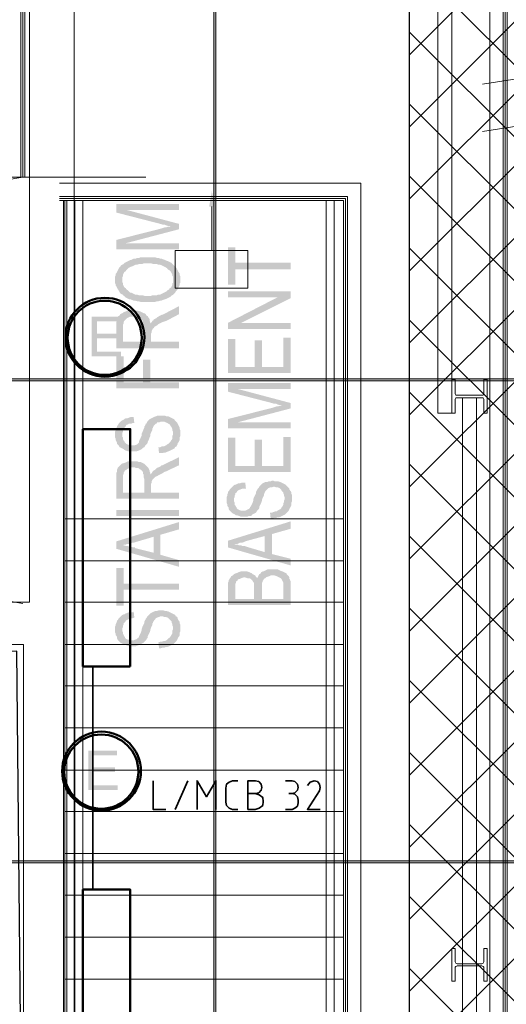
# Model space of a CAD drawing. Header units: millimetres. Extents: x 1.7 to 32.8, y 0.3 to 23.1.
# Tile 99 of 106: x 24.1 to 25.4, y 13.8 to 16.2. Entities that reach past the tile are written whole.
import ezdxf

# ---------------------------------------------------------------- set-up
doc = ezdxf.new("R2010")
doc.units = ezdxf.units.MM
doc.layers.add('PDF_Geometry', color=9, linetype='Continuous', true_color=0x808080)
doc.layers.add('PDF_Solid Fills', color=9, linetype='Continuous', true_color=0x808080)

msp = doc.modelspace()

# ---------------------------------------------------------------- hatches: boundary and pattern name
h = msp.add_hatch()
h.set_pattern_fill('ANSI37', color=256, scale=0.04)
h.paths.add_polyline_path([(27.5541, 12.8193), (25.1165, 12.8193), (25.1165, 17.7229), (27.5541, 17.7229)])
at = {"layer": 'PDF_Solid Fills', "transparency": 33554559}
for color, points in [(256, [(24.3853, 15.7645), (24.3853, 15.7428), (24.4953, 15.7145), (24.4953, 15.7145), (24.5003, 15.7128), (24.5053, 15.7128), (24.5086, 15.7112), (24.5136, 15.7095), (24.5203, 15.7095), (24.5419, 15.7012), (24.5419, 15.7145), (24.4103, 15.7495)]), (256, [(24.3853, 15.6745), (24.4086, 15.6662), (24.5419, 15.7012), (24.5203, 15.7095), (24.5186, 15.7078), (24.5153, 15.7078), (24.5103, 15.7062), (24.507, 15.7062), (24.5019, 15.7045), (24.497, 15.7028)]), (256, [(24.3853, 15.6745), (24.3853, 15.6512), (24.5419, 15.6512), (24.5419, 15.6662), (24.4086, 15.6662)]), (256, [(24.6636, 15.6562), (24.6636, 15.5628), (24.6819, 15.5628), (24.6819, 15.6012), (24.8203, 15.6012), (24.8203, 15.6178), (24.6819, 15.6178), (24.6819, 15.6562)]), (256, [(24.3819, 15.5762), (24.3819, 15.5678), (24.3836, 15.5645), (24.3836, 15.5612), (24.3853, 15.5595), (24.3869, 15.5562), (24.3886, 15.5528), (24.3903, 15.5495), (24.3919, 15.5478), (24.3936, 15.5445), (24.3953, 15.5412), (24.3986, 15.5395), (24.4003, 15.5762), (24.4003, 15.5812), (24.402, 15.5845), (24.402, 15.5878), (24.4036, 15.5912), (24.4053, 15.5945), (24.4086, 15.5962), (24.4103, 15.5995), (24.412, 15.6012), (24.4153, 15.6045), (24.4186, 15.6062), (24.422, 15.6078), (24.4269, 15.6095), (24.4303, 15.6112), (24.4336, 15.6128), (24.4369, 15.6128), (24.442, 15.6145), (24.4503, 15.6145), (24.4536, 15.6162), (24.4719, 15.6162), (24.4769, 15.6145), (24.4853, 15.6145), (24.4903, 15.6128), (24.4936, 15.6128), (24.4986, 15.6112), (24.5019, 15.6095), (24.5053, 15.6078), (24.5086, 15.6062), (24.5103, 15.6045), (24.5119, 15.6045), (24.5136, 15.6012), (24.517, 15.5995), (24.5203, 15.5962), (24.5219, 15.5945), (24.5236, 15.5912), (24.5253, 15.5878), (24.5253, 15.5845), (24.527, 15.5828), (24.527, 15.5762), (24.527, 15.6128), (24.5253, 15.6145), (24.5219, 15.6178), (24.5186, 15.6195), (24.5153, 15.6212), (24.5103, 15.6228), (24.507, 15.6245), (24.507, 15.6245), (24.5019, 15.6262), (24.4986, 15.6278), (24.4953, 15.6278), (24.4903, 15.6295), (24.4869, 15.6295), (24.4819, 15.6312), (24.4453, 15.6312), (24.442, 15.6295), (24.4369, 15.6295), (24.4336, 15.6278), (24.4286, 15.6278), (24.4253, 15.6262), (24.422, 15.6245), (24.4203, 15.6245), (24.4169, 15.6228), (24.4136, 15.6212), (24.4103, 15.6195), (24.4069, 15.6178), (24.4036, 15.6145), (24.4003, 15.6128), (24.3969, 15.6112), (24.3953, 15.6078), (24.3919, 15.6045), (24.3919, 15.6045), (24.3903, 15.6012), (24.3886, 15.5978), (24.3869, 15.5945), (24.3853, 15.5912), (24.3836, 15.5895), (24.3836, 15.5862), (24.3819, 15.5828), (24.3819, 15.5795)]), (256, [(24.3986, 15.5395), (24.402, 15.5378), (24.4036, 15.5345), (24.4053, 15.5345), (24.4086, 15.5312), (24.412, 15.5295), (24.4153, 15.5278), (24.4186, 15.5262), (24.422, 15.5262), (24.4253, 15.5245), (24.4303, 15.5228), (24.4336, 15.5228), (24.4386, 15.5212), (24.442, 15.5212), (24.4469, 15.5195), (24.4803, 15.5195), (24.4853, 15.5212), (24.4886, 15.5212), (24.4936, 15.5228), (24.497, 15.5228), (24.5003, 15.5245), (24.5053, 15.5262), (24.5053, 15.5262), (24.5103, 15.5278), (24.5136, 15.5295), (24.517, 15.5312), (24.5203, 15.5328), (24.5236, 15.5362), (24.527, 15.5378), (24.5286, 15.5395), (24.5319, 15.5428), (24.5336, 15.5462), (24.5353, 15.5478), (24.5369, 15.5495), (24.5386, 15.5528), (24.5403, 15.5562), (24.5419, 15.5595), (24.5436, 15.5628), (24.5436, 15.5662), (24.5453, 15.5678), (24.5453, 15.5762), (24.5453, 15.5828), (24.5436, 15.5862), (24.5436, 15.5895), (24.5419, 15.5928), (24.5403, 15.5945), (24.5386, 15.5978), (24.5369, 15.6012), (24.5353, 15.6045), (24.5353, 15.6045), (24.5319, 15.6078), (24.5303, 15.6095), (24.527, 15.6128), (24.527, 15.5678), (24.5253, 15.5662), (24.5253, 15.5628), (24.5236, 15.5595), (24.5219, 15.5562), (24.5186, 15.5545), (24.517, 15.5512), (24.5136, 15.5495), (24.5103, 15.5462), (24.5103, 15.5462), (24.507, 15.5445), (24.5036, 15.5428), (24.5003, 15.5412), (24.497, 15.5395), (24.4936, 15.5378), (24.4886, 15.5378), (24.4853, 15.5362), (24.4753, 15.5362), (24.4703, 15.5345), (24.4569, 15.5345), (24.452, 15.5362), (24.442, 15.5362), (24.4386, 15.5378), (24.4336, 15.5378), (24.4303, 15.5395), (24.4269, 15.5412), (24.4236, 15.5428), (24.4203, 15.5428), (24.4186, 15.5445), (24.4153, 15.5478), (24.4136, 15.5495), (24.4103, 15.5512), (24.4086, 15.5545), (24.4053, 15.5562), (24.4036, 15.5595), (24.402, 15.5628), (24.402, 15.5662), (24.4003, 15.5695), (24.4003, 15.5762)]), (256, [(24.6636, 15.5462), (24.6636, 15.5312), (24.7869, 15.5312), (24.8203, 15.5295), (24.8203, 15.5462)]), (256, [(24.3853, 15.4578), (24.3853, 15.4045), (24.5419, 15.4045), (24.5419, 15.4212), (24.4719, 15.4212), (24.4719, 15.4378), (24.4703, 15.4662), (24.4703, 15.4678), (24.4686, 15.4728), (24.4686, 15.4762), (24.4669, 15.4795), (24.4653, 15.4812), (24.4636, 15.4845), (24.4603, 15.4862), (24.4586, 15.4895), (24.4569, 15.4912), (24.4553, 15.4912), (24.4553, 15.4212), (24.402, 15.4212), (24.402, 15.4578), (24.3986, 15.4912), (24.3953, 15.4895), (24.3936, 15.4862), (24.3903, 15.4845), (24.3886, 15.4812), (24.3886, 15.4795), (24.3869, 15.4778), (24.3869, 15.4728), (24.3853, 15.4695), (24.3853, 15.4612)]), (256, [(24.3986, 15.4912), (24.402, 15.4578), (24.402, 15.4628), (24.4036, 15.4662), (24.4036, 15.4695), (24.4053, 15.4728), (24.4069, 15.4745), (24.4103, 15.4778), (24.412, 15.4795), (24.4153, 15.4812), (24.4186, 15.4828), (24.4336, 15.4828), (24.4386, 15.4812), (24.442, 15.4795), (24.4436, 15.4795), (24.4469, 15.4762), (24.4503, 15.4745), (24.452, 15.4712), (24.452, 15.4678), (24.4536, 15.4645), (24.4536, 15.4578), (24.4553, 15.4545), (24.4553, 15.4212), (24.4553, 15.4912), (24.452, 15.4928), (24.4486, 15.4945), (24.4453, 15.4962), (24.4403, 15.4978), (24.4369, 15.4978), (24.432, 15.4995), (24.4203, 15.4995), (24.4153, 15.4978), (24.412, 15.4978), (24.4086, 15.4962), (24.4036, 15.4945), (24.402, 15.4928)]), (256, [(24.4703, 15.4662), (24.4719, 15.4378), (24.4719, 15.4412), (24.4736, 15.4445), (24.4736, 15.4478), (24.4736, 15.4478), (24.4753, 15.4512), (24.4769, 15.4545), (24.4786, 15.4545), (24.4803, 15.4578), (24.4836, 15.4595), (24.4886, 15.4628), (24.4903, 15.4645), (24.4936, 15.4662), (24.497, 15.4678), (24.5003, 15.4695), (24.5053, 15.4712), (24.5103, 15.4728), (24.5419, 15.4895), (24.5419, 15.5095), (24.5003, 15.4878), (24.4986, 15.4878), (24.4953, 15.4862), (24.4919, 15.4845), (24.4869, 15.4812), (24.4853, 15.4795), (24.4819, 15.4778), (24.4786, 15.4762), (24.4786, 15.4745), (24.4753, 15.4728), (24.4736, 15.4695)]), (7, [(24.3953, 15.4828), (24.3236, 15.4828), (24.3236, 15.3845), (24.3969, 15.3845), (24.3969, 15.3962), (24.337, 15.3962), (24.337, 15.4295), (24.3903, 15.4295), (24.3903, 15.4412), (24.337, 15.4412), (24.337, 15.4712), (24.3953, 15.4712)]), (256, [(24.6636, 15.4678), (24.6636, 15.4528), (24.8203, 15.4528), (24.8203, 15.4678), (24.6969, 15.4678)]), (256, [(24.6636, 15.4278), (24.6636, 15.3428), (24.8203, 15.3428), (24.8203, 15.4312), (24.8019, 15.4312), (24.8019, 15.3578), (24.7486, 15.3578), (24.7486, 15.4245), (24.7303, 15.4245), (24.7303, 15.3578), (24.6819, 15.3578), (24.6819, 15.4278)]), (256, [(24.3853, 15.3845), (24.3853, 15.3045), (24.5419, 15.3045), (24.5419, 15.3195), (24.4703, 15.3195), (24.4703, 15.3762), (24.452, 15.3762), (24.452, 15.3195), (24.4036, 15.3195), (24.4036, 15.3845)]), (256, [(29.8551, 15.3245), (29.8551, 15.3278), (2.9827, 15.3278), (2.9827, 15.3229), (29.8551, 15.3229)]), (256, [(24.6636, 15.3178), (24.6636, 15.2962), (24.7736, 15.2678), (24.7736, 15.2678), (24.7786, 15.2662), (24.7836, 15.2662), (24.7869, 15.2645), (24.7919, 15.2628), (24.7953, 15.2628), (24.7986, 15.2612), (24.8203, 15.2545), (24.8203, 15.2678), (24.6886, 15.3028)]), (256, [(24.6636, 15.2279), (24.6869, 15.2195), (24.8203, 15.2545), (24.7986, 15.2612), (24.7936, 15.2612), (24.7886, 15.2595), (24.7853, 15.2595), (24.7803, 15.2578), (24.7753, 15.2562)]), (256, [(24.3819, 15.1878), (24.3819, 15.1829), (24.3836, 15.1795), (24.3836, 15.1762), (24.3853, 15.1729), (24.3869, 15.1695), (24.3869, 15.1662), (24.3886, 15.1645), (24.3919, 15.1612), (24.3936, 15.1578), (24.3969, 15.1562), (24.4003, 15.1545), (24.4036, 15.1529), (24.4053, 15.1512), (24.4086, 15.1495), (24.4136, 15.1478), (24.4369, 15.1478), (24.442, 15.1495), (24.4453, 15.1512), (24.4453, 15.1512), (24.4486, 15.1529), (24.452, 15.1562), (24.4553, 15.1578), (24.4569, 15.1612), (24.4603, 15.1645), (24.4603, 15.1645), (24.4619, 15.1662), (24.4636, 15.1695), (24.4636, 15.1712), (24.4653, 15.1745), (24.4669, 15.1778), (24.4686, 15.1829), (24.4703, 15.1862), (24.4703, 15.1895), (24.4719, 15.1945), (24.4736, 15.1978), (24.4753, 15.2012), (24.4753, 15.2045), (24.4769, 15.2062), (24.4769, 15.2078), (24.4786, 15.2112), (24.4819, 15.2145), (24.4836, 15.2162), (24.4869, 15.2178), (24.4869, 15.2195), (24.4919, 15.2195), (24.4953, 15.2212), (24.5053, 15.2212), (24.5086, 15.2195), (24.5136, 15.2178), (24.5153, 15.2162), (24.5186, 15.2145), (24.5203, 15.2112), (24.5236, 15.2078), (24.5236, 15.2062), (24.5253, 15.2029), (24.5253, 15.1995), (24.527, 15.1962), (24.527, 15.1529), (24.5303, 15.1545), (24.5319, 15.1578), (24.5353, 15.1595), (24.5369, 15.1628), (24.5386, 15.1662), (24.5386, 15.1678), (24.5403, 15.1695), (24.5419, 15.1729), (24.5436, 15.1762), (24.5436, 15.1829), (24.5453, 15.1862), (24.5453, 15.1929), (24.5453, 15.1995), (24.5436, 15.2029), (24.5436, 15.2062), (24.5419, 15.2095), (24.5403, 15.2129), (24.5386, 15.2162), (24.5386, 15.2162), (24.5369, 15.2195), (24.5336, 15.2228), (24.5319, 15.2245), (24.5286, 15.2279), (24.5253, 15.2295), (24.5219, 15.2312), (24.5186, 15.2328), (24.5153, 15.2345), (24.5103, 15.2345), (24.507, 15.2362), (24.4869, 15.2362), (24.4836, 15.2345), (24.4786, 15.2328), (24.4753, 15.2312), (24.4753, 15.2312), (24.4719, 15.2295), (24.4686, 15.2279), (24.4669, 15.2262), (24.4636, 15.2228), (24.4619, 15.2195), (24.4603, 15.2162), (24.4586, 15.2162), (24.4586, 15.2145), (24.4569, 15.2112), (24.4553, 15.2095), (24.4553, 15.2062), (24.4536, 15.2029), (24.452, 15.1995), (24.4503, 15.1945), (24.4486, 15.1912), (24.4486, 15.1862), (24.4469, 15.1829), (24.4453, 15.1795), (24.4436, 15.1762), (24.442, 15.1729), (24.442, 15.1695), (24.4403, 15.1678), (24.4386, 15.1662), (24.4369, 15.1645), (24.432, 15.1628), (24.4186, 15.1628), (24.4136, 15.1645), (24.4103, 15.1662), (24.4069, 15.1695), (24.4069, 15.1695), (24.4053, 15.1729), (24.4036, 15.1745), (24.402, 15.1778), (24.402, 15.1812), (24.4003, 15.1845), (24.4003, 15.2245), (24.3969, 15.2228), (24.3953, 15.2212), (24.3919, 15.2178), (24.3903, 15.2145), (24.3886, 15.2112), (24.3869, 15.2112), (24.3869, 15.2078), (24.3853, 15.2062), (24.3836, 15.2029), (24.3836, 15.1995), (24.3819, 15.1962), (24.3819, 15.1929)]), (256, [(24.4003, 15.2245), (24.4003, 15.1895), (24.4003, 15.1929), (24.402, 15.1962), (24.402, 15.1995), (24.4036, 15.2029), (24.4036, 15.2045), (24.4069, 15.2078), (24.4086, 15.2095), (24.4103, 15.2129), (24.4136, 15.2145), (24.4169, 15.2162), (24.422, 15.2162), (24.4253, 15.2178), (24.4303, 15.2178), (24.4286, 15.2328), (24.4203, 15.2328), (24.4169, 15.2312), (24.412, 15.2295), (24.4086, 15.2295), (24.4053, 15.2279), (24.4036, 15.2262)]), (256, [(24.6636, 15.2279), (24.6636, 15.2045), (24.8203, 15.2045), (24.8203, 15.2195), (24.6869, 15.2195)]), (256, [(24.4903, 15.1578), (24.4919, 15.1429), (24.5003, 15.1429), (24.5053, 15.1445), (24.5086, 15.1445), (24.5119, 15.1462), (24.517, 15.1478), (24.5203, 15.1495), (24.5236, 15.1512), (24.527, 15.1529), (24.527, 15.1929), (24.527, 15.1895), (24.5253, 15.1862), (24.5253, 15.1795), (24.5236, 15.1762), (24.5219, 15.1745), (24.5203, 15.1712), (24.5186, 15.1695), (24.5153, 15.1662), (24.5119, 15.1645), (24.5103, 15.1628), (24.507, 15.1612), (24.5036, 15.1595), (24.4986, 15.1595), (24.4953, 15.1578)]), (256, [(24.6636, 15.1812), (24.6636, 15.0962), (24.8203, 15.0962), (24.8203, 15.1829), (24.8019, 15.1829), (24.8019, 15.1112), (24.7486, 15.1112), (24.7486, 15.1762), (24.7303, 15.1762), (24.7303, 15.1112), (24.6819, 15.1112), (24.6819, 15.1812)]), (256, [(24.3986, 15.1162), (24.402, 15.0812), (24.402, 15.0879), (24.4036, 15.0912), (24.4036, 15.0945), (24.4053, 15.0962), (24.4069, 15.0995), (24.4103, 15.1012), (24.412, 15.1028), (24.4153, 15.1045), (24.4186, 15.1062), (24.4236, 15.1079), (24.4303, 15.1079), (24.4336, 15.1062), (24.4386, 15.1062), (24.442, 15.1045), (24.4436, 15.1028), (24.4469, 15.1012), (24.4503, 15.0979), (24.452, 15.0945), (24.452, 15.0912), (24.4536, 15.0895), (24.4536, 15.0828), (24.4553, 15.0779), (24.4553, 15.0445), (24.4553, 15.1162), (24.452, 15.1179), (24.4486, 15.1195), (24.4453, 15.1212), (24.4403, 15.1212), (24.4369, 15.1229), (24.4153, 15.1229), (24.412, 15.1212), (24.4086, 15.1195), (24.4036, 15.1179), (24.402, 15.1179)]), (256, [(24.4703, 15.0895), (24.4719, 15.0628), (24.4719, 15.0662), (24.4736, 15.0695), (24.4736, 15.0728), (24.4753, 15.0762), (24.4769, 15.0779), (24.4786, 15.0795), (24.4803, 15.0812), (24.4836, 15.0845), (24.4886, 15.0862), (24.4903, 15.0879), (24.4936, 15.0895), (24.497, 15.0912), (24.5003, 15.0928), (24.5053, 15.0962), (24.5103, 15.0979), (24.5419, 15.1128), (24.5419, 15.1329), (24.5003, 15.1128), (24.4986, 15.1128), (24.4953, 15.1095), (24.4919, 15.1079), (24.4869, 15.1062), (24.4853, 15.1045), (24.4819, 15.1012), (24.4786, 15.0995), (24.4786, 15.0995), (24.4753, 15.0962), (24.4736, 15.0928)]), (256, [(24.3853, 15.0812), (24.3853, 15.0295), (24.5419, 15.0295), (24.5419, 15.0445), (24.4719, 15.0445), (24.4719, 15.0628), (24.4703, 15.0895), (24.4703, 15.0928), (24.4686, 15.0962), (24.4686, 15.0995), (24.4669, 15.1028), (24.4653, 15.1062), (24.4636, 15.1079), (24.4603, 15.1112), (24.4586, 15.1128), (24.4569, 15.1145), (24.4553, 15.1162), (24.4553, 15.0445), (24.402, 15.0445), (24.402, 15.0812), (24.3986, 15.1162), (24.3953, 15.1128), (24.3936, 15.1112), (24.3903, 15.1079), (24.3886, 15.1062), (24.3886, 15.1045), (24.3869, 15.1012), (24.3869, 15.0962), (24.3853, 15.0928), (24.3853, 15.0862)]), (256, [(24.6603, 15.0262), (24.6603, 15.0195), (24.6619, 15.0162), (24.6619, 15.0129), (24.6636, 15.0095), (24.6653, 15.0078), (24.6653, 15.0045), (24.6669, 15.0012), (24.6703, 14.9978), (24.6719, 14.9962), (24.6753, 14.9929), (24.6786, 14.9912), (24.6819, 14.9895), (24.6836, 14.9878), (24.6869, 14.9878), (24.6919, 14.9862), (24.6953, 14.9845), (24.7119, 14.9845), (24.7153, 14.9862), (24.7203, 14.9862), (24.7236, 14.9878), (24.7236, 14.9895), (24.7269, 14.9912), (24.7303, 14.9929), (24.7336, 14.9945), (24.7353, 14.9978), (24.7386, 15.0012), (24.7386, 15.0012), (24.7403, 15.0029), (24.7419, 15.0062), (24.7419, 15.0095), (24.7436, 15.0129), (24.7453, 15.0162), (24.7469, 15.0195), (24.7486, 15.0245), (24.7486, 15.0262), (24.7503, 15.0312), (24.7519, 15.0345), (24.7536, 15.0379), (24.7536, 15.0412), (24.7553, 15.0429), (24.7553, 15.0445), (24.7569, 15.0479), (24.7603, 15.0512), (24.7619, 15.0528), (24.7653, 15.0562), (24.7653, 15.0562), (24.7703, 15.0579), (24.7736, 15.0579), (24.7786, 15.0595), (24.7786, 15.0595), (24.7836, 15.0579), (24.7869, 15.0579), (24.7919, 15.0562), (24.7936, 15.0545), (24.7969, 15.0512), (24.7986, 15.0479), (24.8019, 15.0445), (24.8019, 15.0429), (24.8036, 15.0395), (24.8036, 15.0362), (24.8053, 15.0329), (24.8053, 14.9895), (24.8086, 14.9929), (24.8103, 14.9945), (24.8136, 14.9978), (24.8153, 14.9995), (24.8169, 15.0029), (24.8169, 15.0045), (24.8186, 15.0062), (24.8203, 15.0095), (24.8219, 15.0129), (24.8219, 15.0195), (24.8236, 15.0229), (24.8236, 15.0379), (24.8219, 15.0412), (24.8219, 15.0445), (24.8203, 15.0479), (24.8186, 15.0495), (24.8169, 15.0528), (24.8169, 15.0545), (24.8153, 15.0562), (24.8119, 15.0595), (24.8086, 15.0628), (24.8069, 15.0645), (24.8036, 15.0662), (24.8003, 15.0678), (24.7969, 15.0695), (24.7936, 15.0712), (24.7886, 15.0728), (24.7803, 15.0728), (24.7769, 15.0745), (24.7736, 15.0745), (24.7703, 15.0728), (24.7653, 15.0728), (24.7619, 15.0712), (24.7569, 15.0712), (24.7536, 15.0695), (24.7536, 15.0695), (24.7503, 15.0678), (24.7469, 15.0645), (24.7453, 15.0628), (24.7419, 15.0595), (24.7403, 15.0562), (24.7386, 15.0545), (24.7369, 15.0528), (24.7369, 15.0512), (24.7353, 15.0495), (24.7336, 15.0462), (24.7336, 15.0429), (24.7319, 15.0395), (24.7303, 15.0362), (24.7286, 15.0329), (24.7269, 15.0279), (24.7269, 15.0245), (24.7253, 15.0195), (24.7236, 15.0162), (24.7219, 15.0129), (24.7203, 15.0095), (24.7186, 15.0078), (24.7186, 15.0062), (24.7169, 15.0045), (24.7136, 15.0029), (24.7103, 15.0012), (24.7069, 14.9995), (24.6969, 14.9995), (24.6919, 15.0012), (24.6886, 15.0029), (24.6853, 15.0062), (24.6853, 15.0078), (24.6836, 15.0095), (24.6819, 15.0129), (24.6803, 15.0145), (24.6803, 15.0195), (24.6786, 15.0229), (24.6786, 15.0628), (24.6753, 15.0595), (24.6736, 15.0579), (24.6703, 15.0545), (24.6686, 15.0528), (24.6669, 15.0495), (24.6653, 15.0479), (24.6636, 15.0462), (24.6636, 15.0429), (24.6619, 15.0395), (24.6619, 15.0362), (24.6603, 15.0329), (24.6603, 15.0295)]), (256, [(24.6786, 15.0628), (24.6786, 15.0262), (24.6786, 15.0295), (24.6803, 15.0329), (24.6803, 15.0362), (24.6819, 15.0395), (24.6819, 15.0429), (24.6853, 15.0445), (24.6869, 15.0479), (24.6886, 15.0495), (24.6919, 15.0512), (24.6953, 15.0528), (24.7003, 15.0545), (24.7086, 15.0545), (24.7069, 15.0695), (24.6986, 15.0695), (24.6936, 15.0678), (24.6903, 15.0678), (24.6869, 15.0662), (24.6836, 15.0645), (24.6819, 15.0645)]), (256, [(24.7686, 14.9945), (24.7703, 14.9795), (24.7736, 14.9795), (24.7786, 14.9812), (24.7836, 14.9812), (24.7869, 14.9829), (24.7903, 14.9829), (24.7953, 14.9845), (24.7986, 14.9862), (24.8019, 14.9878), (24.8053, 14.9895), (24.8053, 15.0295), (24.8053, 15.0279), (24.8036, 15.0245), (24.8036, 15.0212), (24.8019, 15.0178), (24.8019, 15.0145), (24.8003, 15.0112), (24.7986, 15.0095), (24.7969, 15.0062), (24.7936, 15.0029), (24.7903, 15.0012), (24.7869, 14.9995), (24.7853, 14.9978), (24.7819, 14.9978), (24.7769, 14.9962), (24.7736, 14.9945)]), (256, [(24.3853, 14.9229), (24.402, 14.9128), (24.4036, 14.9145), (24.4086, 14.9145), (24.412, 14.9162), (24.4153, 14.9162), (24.4203, 14.9179), (24.4253, 14.9195), (24.4286, 14.9195), (24.4336, 14.9212), (24.4786, 14.9345), (24.4786, 14.8945), (24.4953, 14.9395), (24.5419, 14.9529), (24.5419, 14.9712)]), (256, [(24.6636, 14.9245), (24.6803, 14.9162), (24.6869, 14.9162), (24.6903, 14.9179), (24.6936, 14.9195), (24.6986, 14.9195), (24.7036, 14.9212), (24.7069, 14.9229), (24.7119, 14.9245), (24.7553, 14.9362), (24.7553, 14.8962), (24.7736, 14.9412), (24.8203, 14.9545), (24.8203, 14.9729)]), (256, [(24.3853, 14.9229), (24.3853, 14.9045), (24.5419, 14.8595), (24.5419, 14.8762), (24.4953, 14.8895), (24.4953, 14.9395), (24.4786, 14.8945), (24.432, 14.9062), (24.432, 14.9079), (24.4269, 14.9079), (24.422, 14.9095), (24.4186, 14.9095), (24.4136, 14.9112), (24.4103, 14.9112), (24.4053, 14.9128), (24.402, 14.9128)]), (256, [(24.6636, 14.9245), (24.6636, 14.9079), (24.8203, 14.8629), (24.8203, 14.8795), (24.7736, 14.8912), (24.7736, 14.9412), (24.7553, 14.8962), (24.7103, 14.9095), (24.7103, 14.9095), (24.7053, 14.9112), (24.7003, 14.9112), (24.6969, 14.9128), (24.6919, 14.9128), (24.6886, 14.9145), (24.6836, 14.9145), (24.6803, 14.9162)]), (256, [(24.3853, 14.8562), (24.3853, 14.7629), (24.4036, 14.7629), (24.4036, 14.8029), (24.5419, 14.8029), (24.5419, 14.8178), (24.4036, 14.8178), (24.4036, 14.8562)]), (256, [(24.7469, 14.8462), (24.7486, 14.8078), (24.7486, 14.8195), (24.7503, 14.8229), (24.7503, 14.8245), (24.7519, 14.8262), (24.7536, 14.8295), (24.7569, 14.8312), (24.7603, 14.8345), (24.7619, 14.8345), (24.7669, 14.8362), (24.7703, 14.8379), (24.7803, 14.8379), (24.7853, 14.8362), (24.7886, 14.8345), (24.7919, 14.8329), (24.7953, 14.8312), (24.7969, 14.8295), (24.7986, 14.8262), (24.8003, 14.8229), (24.8019, 14.8195), (24.8019, 14.7795), (24.8036, 14.8462), (24.8003, 14.8479), (24.7953, 14.8495), (24.7919, 14.8512), (24.7886, 14.8529), (24.7619, 14.8529), (24.7586, 14.8512), (24.7553, 14.8495), (24.7519, 14.8479), (24.7503, 14.8479)]), (256, [(24.6636, 14.8095), (24.6636, 14.7645), (24.8203, 14.7645), (24.8203, 14.8229), (24.8186, 14.8262), (24.8186, 14.8279), (24.8169, 14.8295), (24.8169, 14.8329), (24.8153, 14.8362), (24.8119, 14.8395), (24.8103, 14.8412), (24.8103, 14.8429), (24.8069, 14.8445), (24.8036, 14.8462), (24.8019, 14.7795), (24.7486, 14.7795), (24.7486, 14.8078), (24.7469, 14.8462), (24.7453, 14.8429), (24.7419, 14.8412), (24.7403, 14.8379), (24.7386, 14.8345), (24.7369, 14.8312), (24.7369, 14.8312), (24.7336, 14.8345), (24.7319, 14.8379), (24.7286, 14.7795), (24.6819, 14.7795), (24.6819, 14.8429), (24.6786, 14.8412), (24.6753, 14.8379), (24.6719, 14.8362), (24.6703, 14.8329), (24.6686, 14.8312), (24.6669, 14.8279), (24.6653, 14.8262), (24.6653, 14.8229), (24.6636, 14.8195), (24.6636, 14.8129)]), (256, [(24.6819, 14.8429), (24.6819, 14.8029), (24.6819, 14.8162), (24.6836, 14.8195), (24.6836, 14.8229), (24.6869, 14.8245), (24.6886, 14.8279), (24.6919, 14.8295), (24.6936, 14.8295), (24.6969, 14.8312), (24.7019, 14.8329), (24.7069, 14.8329), (24.7119, 14.8312), (24.7169, 14.8312), (24.7203, 14.8295), (24.7203, 14.8295), (24.7236, 14.8262), (24.7253, 14.8245), (24.7269, 14.8212), (24.7286, 14.8195), (24.7286, 14.7795), (24.7319, 14.8379), (24.7286, 14.8395), (24.7253, 14.8412), (24.7219, 14.8445), (24.7203, 14.8445), (24.7169, 14.8462), (24.7119, 14.8479), (24.6953, 14.8479), (24.6903, 14.8462), (24.6869, 14.8445)]), (256, [(24.3819, 14.7029), (24.3819, 14.6962), (24.3836, 14.6929), (24.3836, 14.6895), (24.3853, 14.6879), (24.3869, 14.6845), (24.3869, 14.6812), (24.3886, 14.6779), (24.3919, 14.6745), (24.3936, 14.6729), (24.3969, 14.6695), (24.4003, 14.6679), (24.4036, 14.6662), (24.4053, 14.6662), (24.4086, 14.6645), (24.4136, 14.6629), (24.4169, 14.6612), (24.4336, 14.6612), (24.4369, 14.6629), (24.442, 14.6645), (24.4453, 14.6662), (24.4453, 14.6662), (24.4486, 14.6679), (24.452, 14.6695), (24.4553, 14.6729), (24.4569, 14.6745), (24.4603, 14.6779), (24.4603, 14.6779), (24.4619, 14.6812), (24.4636, 14.6829), (24.4636, 14.6862), (24.4653, 14.6895), (24.4669, 14.6929), (24.4686, 14.6962), (24.4703, 14.7012), (24.4703, 14.7029), (24.4719, 14.7079), (24.4736, 14.7112), (24.4753, 14.7145), (24.4753, 14.7179), (24.4769, 14.7195), (24.4769, 14.7212), (24.4786, 14.7245), (24.4819, 14.7279), (24.4836, 14.7312), (24.4869, 14.7329), (24.4869, 14.7329), (24.4919, 14.7345), (24.4953, 14.7362), (24.5003, 14.7362), (24.5053, 14.7345), (24.5086, 14.7345), (24.5136, 14.7329), (24.5153, 14.7312), (24.5186, 14.7279), (24.5203, 14.7262), (24.5236, 14.7229), (24.5236, 14.7195), (24.5253, 14.7162), (24.5253, 14.7129), (24.527, 14.7095), (24.527, 14.6662), (24.5303, 14.6695), (24.5319, 14.6712), (24.5353, 14.6745), (24.5369, 14.6779), (24.5386, 14.6795), (24.5386, 14.6812), (24.5403, 14.6845), (24.5419, 14.6862), (24.5436, 14.6895), (24.5436, 14.6962), (24.5453, 14.6995), (24.5453, 14.7079), (24.5453, 14.7145), (24.5436, 14.7179), (24.5436, 14.7212), (24.5419, 14.7245), (24.5403, 14.7262), (24.5386, 14.7295), (24.5386, 14.7312), (24.5369, 14.7345), (24.5336, 14.7362), (24.5319, 14.7395), (24.5286, 14.7412), (24.5253, 14.7429), (24.5219, 14.7445), (24.5186, 14.7462), (24.5153, 14.7479), (24.5103, 14.7495), (24.507, 14.7495), (24.5019, 14.7512), (24.4919, 14.7512), (24.4869, 14.7495), (24.4836, 14.7495), (24.4786, 14.7479), (24.4753, 14.7462), (24.4753, 14.7462), (24.4719, 14.7445), (24.4686, 14.7412), (24.4669, 14.7395), (24.4636, 14.7362), (24.4619, 14.7345), (24.4603, 14.7312), (24.4586, 14.7295), (24.4586, 14.7279), (24.4569, 14.7262), (24.4553, 14.7229), (24.4553, 14.7195), (24.4536, 14.7162), (24.452, 14.7129), (24.4503, 14.7095), (24.4486, 14.7045), (24.4486, 14.7012), (24.4469, 14.6962), (24.4453, 14.6929), (24.4436, 14.6895), (24.442, 14.6862), (24.442, 14.6845), (24.4403, 14.6829), (24.4386, 14.6812), (24.4369, 14.6795), (24.432, 14.6779), (24.4286, 14.6762), (24.422, 14.6762), (24.4186, 14.6779), (24.4136, 14.6779), (24.4103, 14.6795), (24.4069, 14.6829), (24.4069, 14.6845), (24.4053, 14.6862), (24.4036, 14.6895), (24.402, 14.6929), (24.402, 14.6962), (24.4003, 14.6995), (24.4003, 14.7395), (24.3969, 14.7362), (24.3953, 14.7345), (24.3919, 14.7312), (24.3903, 14.7295), (24.3886, 14.7262), (24.3869, 14.7262), (24.3869, 14.7229), (24.3853, 14.7195), (24.3836, 14.7162), (24.3836, 14.7129), (24.3819, 14.7095), (24.3819, 14.7062)]), (256, [(24.4003, 14.7395), (24.4003, 14.7029), (24.4003, 14.7062), (24.402, 14.7095), (24.402, 14.7129), (24.4036, 14.7162), (24.4036, 14.7195), (24.4069, 14.7212), (24.4086, 14.7245), (24.4103, 14.7262), (24.4136, 14.7279), (24.4169, 14.7295), (24.422, 14.7312), (24.4253, 14.7312), (24.4303, 14.7329), (24.4286, 14.7479), (24.4286, 14.7479), (24.4253, 14.7462), (24.4169, 14.7462), (24.412, 14.7445), (24.4086, 14.7429), (24.4053, 14.7412), (24.4036, 14.7412)]), (256, [(24.4903, 14.6712), (24.4919, 14.6562), (24.4953, 14.6562), (24.5003, 14.6579), (24.5053, 14.6579), (24.5086, 14.6595), (24.5119, 14.6595), (24.517, 14.6612), (24.5203, 14.6629), (24.5236, 14.6645), (24.527, 14.6662), (24.527, 14.7062), (24.527, 14.7045), (24.5253, 14.7012), (24.5253, 14.6945), (24.5236, 14.6912), (24.5219, 14.6879), (24.5203, 14.6862), (24.5186, 14.6829), (24.5153, 14.6812), (24.5119, 14.6779), (24.5103, 14.6762), (24.507, 14.6745), (24.5036, 14.6745), (24.4986, 14.6729), (24.4953, 14.6729)]), (7, [(24.3869, 14.4012), (24.3153, 14.4012), (24.3153, 14.3029), (24.3886, 14.3029), (24.3886, 14.3146), (24.3286, 14.3146), (24.3286, 14.3479), (24.3819, 14.3479), (24.3819, 14.3595), (24.3286, 14.3595), (24.3286, 14.3895), (24.3869, 14.3895)]), (256, [(29.8551, 14.1229), (29.8551, 14.1262), (2.9827, 14.1262), (2.9827, 14.1212), (29.8551, 14.1212)])]:
    msp.add_hatch(color=color, dxfattribs=at).paths.add_polyline_path(points)

# ---------------------------------------------------------------- linework, layer by layer
msp.add_lwpolyline([(27.5541, 12.8193), (25.1165, 12.8193), (25.1165, 17.7229), (27.5541, 17.7229)], close=True)
msp.add_lwpolyline([(17.8921, 14.6679), (17.8921, 12.9779), (24.1536, 12.9729), (24.137, 14.6495), (17.9138, 14.6445)])
at = {"layer": 'PDF_Geometry', "lineweight": 5}
msp.add_lwpolyline([(24.6336, 0.2783), (24.6336, 22.9127), (24.6336, 22.8592), (24.6286, 22.8592), (24.6286, 22.9127), (24.6286, 0.2783)], dxfattribs=at)
at = {"layer": 'PDF_Geometry', "lineweight": 18}
for points in [[(24.3086, 17.6578), (24.3086, 17.6744), (24.317, 17.6744), (24.317, 17.7144), (24.317, 17.7344), (24.2986, 17.7344), (24.2986, 17.7411), (24.2786, 17.7411), (24.2786, 17.7144), (24.157, 17.7144), (24.157, 15.8312)], [(23.8903, 12.8446), (24.8919, 12.8446), (24.8919, 12.8646), (24.9236, 12.8646), (24.9236, 12.8446), (24.9986, 12.8446), (24.9986, 12.9729), (24.2803, 12.9729), (24.2803, 17.5594), (24.2436, 17.5594), (24.2436, 17.7044), (24.1686, 17.7044), (24.1686, 14.7712), (17.8921, 14.7712)], [(17.9005, 14.7679), (24.1519, 15.8312), (24.1519, 17.7194), (24.2786, 17.7194)], [(24.2786, 17.7244), (24.147, 17.7244), (24.147, 15.8312)], [(25.3602, 17.3361), (25.3602, 13.3896), (24.9519, 13.3896), (24.9519, 15.7728), (24.2436, 15.7728)], [(25.3553, 17.3361), (25.3553, 13.3946), (24.9569, 13.3946), (24.9569, 15.7778), (24.2436, 15.7778)], [(25.3502, 17.3361), (25.3502, 13.3996), (24.9619, 13.3996), (24.9619, 15.7828), (24.2436, 15.7828)], [(24.2436, 15.8162), (24.9953, 15.8162), (24.9953, 13.4329), (25.3169, 13.4329), (25.3169, 17.3361), (25.3169, 15.9312)], [(25.2986, 16.0628), (25.6936, 16.1245), (25.7086, 16.2095), (25.7936, 16.0578), (25.8102, 16.1428), (26.2036, 16.2045)], [(25.2986, 15.9445), (25.6936, 16.0062), (25.7086, 16.0912), (25.7936, 15.9395), (25.8102, 16.0245), (26.2036, 16.0878)], [(17.7505, 15.8312), (20.9437, 15.8312), (20.9921, 15.9662), (21.0904, 15.6945), (21.1404, 15.8312), (24.4586, 15.8312)], [(17.9005, 15.8312), (24.1519, 14.7679)], [(24.2536, 12.9679), (24.2536, 15.7728)], [(24.2569, 12.9679), (24.2569, 15.7728)], [(24.262, 12.9679), (24.262, 15.7728)], [(24.282, 15.7728), (24.282, 13.3746), (24.3019, 13.3746), (24.3019, 15.7728)], [(24.9086, 15.7728), (24.9086, 13.3746), (24.9286, 13.3746), (24.9286, 15.7728)], [(24.6236, 15.7578), (24.6236, 15.6478)], [(25.2486, 15.2812), (25.2486, 12.9246)], [(25.2836, 15.2812), (25.2836, 12.9246)], [(24.2586, 14.9795), (24.9519, 14.9795)], [(24.2586, 14.8745), (24.9519, 14.8745)], [(24.2586, 14.7712), (24.9519, 14.7712)], [(23.2887, 14.6662), (24.1536, 14.6662), (24.1536, 12.9729), (23.897, 12.9729)], [(24.2586, 14.6662), (24.9519, 14.6662)], [(24.2586, 14.5629), (24.9519, 14.5629)], [(24.2586, 14.4579), (24.9519, 14.4579)], [(24.2586, 14.3529), (24.9519, 14.3529)], [(24.2586, 14.2496), (24.9519, 14.2496)], [(24.2586, 14.1446), (24.9519, 14.1446)], [(24.2586, 14.0412), (24.9519, 14.0412)], [(24.2586, 13.9362), (24.9519, 13.9362)], [(24.2586, 13.8312), (24.9519, 13.8312)]]:
    msp.add_lwpolyline(points, dxfattribs=at)
for points in [[(25.2219, 16.7011), (25.1869, 16.7011), (25.1869, 15.2428), (25.2219, 15.2428)], [(24.7136, 15.5545), (24.7136, 15.6478), (24.5319, 15.6478), (24.5319, 15.5545)], [(25.2219, 15.3262), (25.2302, 15.3262), (25.2302, 15.2912), (25.2319, 15.2879), (25.3003, 15.2879), (25.3019, 15.2912), (25.3019, 15.3262), (25.3103, 15.3262), (25.3103, 15.2428), (25.3019, 15.2428), (25.3019, 15.2779), (25.3003, 15.2812), (25.2319, 15.2812), (25.2302, 15.2779), (25.2302, 15.2428), (25.2219, 15.2428)], [(25.2219, 13.9079), (25.2302, 13.9079), (25.2302, 13.8746), (25.2319, 13.8712), (25.2353, 13.8696), (25.2969, 13.8696), (25.3003, 13.8712), (25.3019, 13.8746), (25.3019, 13.9079), (25.3103, 13.9079), (25.3103, 13.8262), (25.3019, 13.8262), (25.3019, 13.8612), (25.3003, 13.8629), (25.2969, 13.8646), (25.2353, 13.8646), (25.2319, 13.8629), (25.2302, 13.8612), (25.2302, 13.8262), (25.2219, 13.8262)]]:
    msp.add_lwpolyline(points, close=True, dxfattribs=at)
at = {"layer": 'PDF_Geometry', "lineweight": 5}
for points in [[(29.8551, 15.3245), (29.8551, 15.3278), (2.9827, 15.3278), (2.9827, 15.3229), (29.8551, 15.3229)], [(29.8551, 14.1229), (29.8551, 14.1262), (2.9827, 14.1262), (2.9827, 14.1212), (29.8551, 14.1212)]]:
    msp.add_lwpolyline(points, close=True, dxfattribs=at)
at = {"layer": 'PDF_Geometry', "color": 3, "lineweight": 50}
for points in [[(24.4203, 14.6112), (24.4203, 15.2028), (24.302, 15.2028), (24.302, 14.6112)], [(24.4203, 13.4646), (24.4203, 14.0546), (24.302, 14.0546), (24.302, 13.4646)]]:
    msp.add_lwpolyline(points, close=True, dxfattribs=at)
at = {"layer": 'PDF_Geometry', "color": 7, "lineweight": 35}
for points in [[(24.327, 14.0545), (24.327, 14.6112)], [(24.4769, 14.3262), (24.4769, 14.2545), (24.5086, 14.2545)], [(24.5319, 14.2545), (24.5636, 14.3262)], [(24.5869, 14.2545), (24.5869, 14.3262), (24.6103, 14.2862), (24.6336, 14.3262), (24.6336, 14.2545)], [(24.6886, 14.2545), (24.6753, 14.2545), (24.6669, 14.2579), (24.6603, 14.2645), (24.6586, 14.2729), (24.6586, 14.3079), (24.6603, 14.3179), (24.6669, 14.3229), (24.6753, 14.3262), (24.6886, 14.3262)], [(24.7319, 14.2945), (24.7403, 14.2962), (24.7469, 14.3029), (24.7486, 14.3095), (24.7469, 14.3179), (24.7403, 14.3246), (24.7319, 14.3262), (24.7136, 14.3262), (24.7136, 14.2545), (24.7319, 14.2545), (24.7419, 14.2579), (24.7503, 14.2645), (24.7519, 14.2745), (24.7503, 14.2845), (24.7419, 14.2912), (24.7319, 14.2945), (24.7136, 14.2945)], [(24.8069, 14.3262), (24.8236, 14.3262), (24.8303, 14.3246), (24.8369, 14.3179), (24.8386, 14.3095), (24.8369, 14.3029), (24.8303, 14.2962), (24.8236, 14.2945), (24.8153, 14.2945)], [(24.8936, 14.2545), (24.8619, 14.2545), (24.8919, 14.3012), (24.8936, 14.3095), (24.8919, 14.3179), (24.8869, 14.3246), (24.8786, 14.3262), (24.8686, 14.3229), (24.8619, 14.3146)], [(24.8069, 14.2545), (24.8236, 14.2545), (24.8303, 14.2579), (24.8369, 14.2629), (24.8386, 14.2712), (24.8386, 14.2779), (24.8369, 14.2862), (24.8303, 14.2929), (24.8236, 14.2945)]]:
    msp.add_lwpolyline(points, dxfattribs=at)
at = {"layer": 'PDF_Geometry', "color": 4, "lineweight": 50}
for centre, radius in [((24.357, 15.4318), 0.0983), ((24.3563, 15.4305), 0.0924), ((24.3486, 14.3502), 0.0983), ((24.3479, 14.3489), 0.0924)]:
    msp.add_circle(centre, radius, dxfattribs=at)
at = {"layer": 'PDF_Solid Fills', "lineweight": 5, "transparency": 33554559}
msp.add_solid([(24.6336, 0.2783), (24.6336, 22.9127), (24.6286, 0.2783), (24.6286, 22.9127)], dxfattribs=at)
at = {"layer": 'PDF_Solid Fills', "lineweight": 18, "transparency": 33554559}
for points in [[(24.6303, 15.7578), (24.6236, 15.7962), (24.6169, 15.7578)], [(24.3853, 15.7645), (24.4103, 15.7495), (24.5419, 15.7645), (24.5419, 15.7495)], [(24.6636, 15.4678), (24.6969, 15.4678), (24.7869, 15.5312), (24.8203, 15.5295)], [(24.6636, 15.3178), (24.6886, 15.3028), (24.8203, 15.3178), (24.8203, 15.3028)], [(24.5419, 14.9862), (24.5419, 15.0012), (24.3853, 14.9862), (24.3853, 15.0012)]]:
    msp.add_solid(points, dxfattribs=at)

doc.saveas('drawing.dxf')
